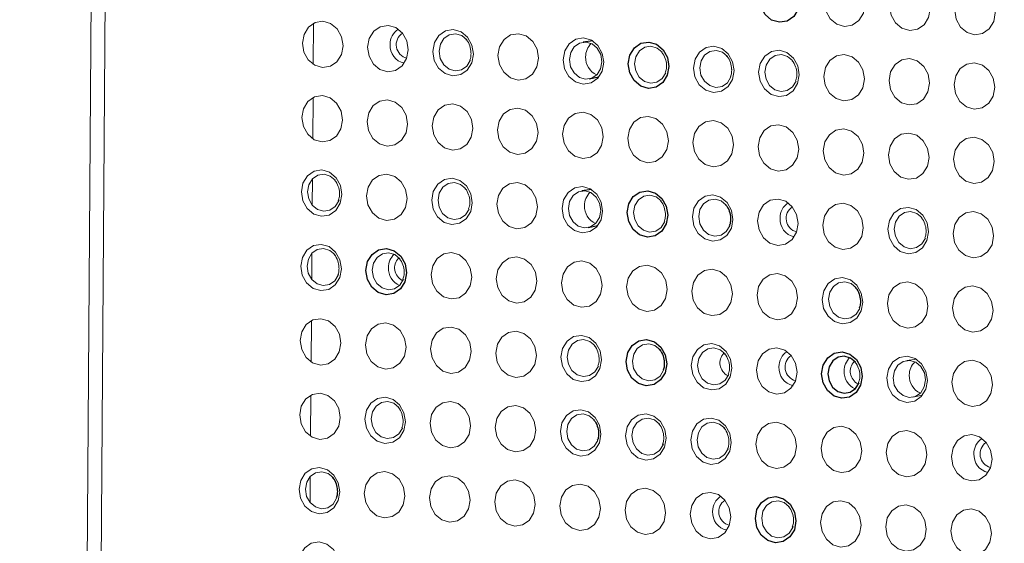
# Model space of a CAD drawing. Header units: millimetres. Extents: x -1472 to 1442, y -78 to 2620.
# Tile 69 of 102: x 545 to 598, y 952 to 980. Entities that reach past the tile are written whole.
import ezdxf

# ---------------------------------------------------------------- set-up
doc = ezdxf.new("R2010")
doc.units = ezdxf.units.MM

msp = doc.modelspace()

# ---------------------------------------------------------------- linework, layer by layer
at = {"color": 144, "linetype": 'Continuous', "lineweight": 18}
for p, q in [((545.282, 462.633), (551.672, 1328.011)), ((552.418, 1327.932), (546.027, 462.351)), ((560.988, 977.905), (561.004, 980.111)), ((560.959, 973.925), (560.975, 976.131)), ((560.933, 970.378), (560.943, 971.775)), ((560.903, 966.399), (560.914, 967.795)), ((560.871, 961.986), (560.887, 964.192)), ((593.244, 962.132), (592.726, 962.062)), ((560.841, 958.006), (560.858, 960.212)), ((593.062, 960.1), (593.573, 960.206)), ((560.815, 954.459), (560.825, 955.856))]:
    msp.add_line(p, q, dxfattribs=at)
at = {"color": 7, "linetype": 'Continuous', "lineweight": 25}
for p, q in [((575.932, 979.163), (575.414, 979.093)), ((575.75, 977.131), (576.261, 977.237)), ((575.873, 971.203), (575.355, 971.133)), ((575.691, 969.171), (576.202, 969.277))]:
    msp.add_line(p, q, dxfattribs=at)
at = {"color": 7, "linetype": 'Continuous', "lineweight": 25, "flags": 128}
for points in [[(587.008, 981.33), (586.922, 980.861), (586.684, 980.474), (586.33, 980.228), (585.914, 980.16), (585.499, 980.281), (585.149, 980.572), (584.916, 980.989), (584.837, 981.468), (584.923, 981.937), (585.162, 982.325), (585.516, 982.571), (585.932, 982.639), (586.347, 982.518), (586.697, 982.227), (586.929, 981.809), (587.008, 981.33)], [(580.007, 977.795), (579.921, 977.326), (579.683, 976.939), (579.328, 976.693), (578.912, 976.625), (578.498, 976.746), (578.147, 977.037), (577.915, 977.454), (577.836, 977.934), (577.922, 978.403), (578.16, 978.79), (578.514, 979.036), (578.931, 979.104), (579.345, 978.983), (579.696, 978.692), (579.928, 978.275), (580.007, 977.795)], [(579.948, 969.836), (579.862, 969.367), (579.624, 968.98), (579.27, 968.733), (578.854, 968.666), (578.439, 968.786), (578.089, 969.077), (577.856, 969.495), (577.777, 969.974), (577.863, 970.443), (578.101, 970.83), (578.456, 971.076), (578.872, 971.144), (579.287, 971.023), (579.637, 970.732), (579.869, 970.315), (579.948, 969.836)], [(565.975, 966.745), (565.889, 966.276), (565.651, 965.889), (565.296, 965.643), (564.88, 965.575), (564.465, 965.696), (564.115, 965.987), (563.883, 966.404), (563.804, 966.884), (563.89, 967.353), (564.128, 967.74), (564.482, 967.986), (564.898, 968.054), (565.313, 967.933), (565.663, 967.642), (565.896, 967.225), (565.975, 966.745)], [(579.889, 961.876), (579.803, 961.407), (579.565, 961.02), (579.211, 960.774), (578.795, 960.706), (578.38, 960.827), (578.03, 961.118), (577.797, 961.535), (577.718, 962.015), (577.804, 962.484), (578.043, 962.871), (578.397, 963.117), (578.813, 963.185), (579.228, 963.064), (579.578, 962.773), (579.81, 962.356), (579.889, 961.876)], [(590.347, 961.209), (590.261, 960.74), (590.023, 960.353), (589.669, 960.107), (589.253, 960.039), (588.838, 960.16), (588.488, 960.451), (588.255, 960.868), (588.176, 961.348), (588.262, 961.817), (588.501, 962.204), (588.855, 962.45), (589.271, 962.518), (589.686, 962.397), (590.036, 962.106), (590.268, 961.689), (590.347, 961.209)], [(589.991, 961.972), (589.721, 962.193), (589.39, 962.29), (589.057, 962.235), (588.774, 962.039), (588.583, 961.729), (588.515, 961.354), (588.578, 960.971), (588.763, 960.638), (589.043, 960.405), (589.375, 960.308), (589.708, 960.363), (589.991, 960.559), (590.181, 960.869), (590.183, 960.873)], [(586.803, 953.472), (586.717, 953.003), (586.478, 952.616), (586.124, 952.37), (585.708, 952.302), (585.293, 952.423), (584.943, 952.714), (584.711, 953.131), (584.631, 953.611), (584.718, 954.08), (584.956, 954.467), (585.31, 954.713), (585.726, 954.781), (586.141, 954.66), (586.491, 954.369), (586.724, 953.952), (586.803, 953.472)]]:
    msp.add_lwpolyline(points, dxfattribs=at)
at = {"color": 144, "linetype": 'Continuous', "lineweight": 18, "flags": 128}
for points in [[(590.494, 981.108), (590.408, 980.639), (590.17, 980.251), (589.816, 980.005), (589.4, 979.937), (588.985, 980.058), (588.635, 980.349), (588.402, 980.767), (588.323, 981.246), (588.409, 981.715), (588.648, 982.102), (589.002, 982.348), (589.418, 982.416), (589.833, 982.295), (590.183, 982.004), (590.415, 981.587), (590.494, 981.108)], [(593.98, 980.885), (593.894, 980.416), (593.656, 980.029), (593.302, 979.783), (592.886, 979.715), (592.471, 979.836), (592.121, 980.127), (591.888, 980.544), (591.809, 981.024), (591.895, 981.493), (592.134, 981.88), (592.488, 982.126), (592.904, 982.194), (593.319, 982.073), (593.669, 981.782), (593.901, 981.365), (593.98, 980.885)], [(597.466, 980.663), (597.38, 980.194), (597.142, 979.807), (596.788, 979.561), (596.372, 979.493), (595.957, 979.614), (595.607, 979.905), (595.374, 980.322), (595.295, 980.801), (595.381, 981.27), (595.62, 981.657), (595.974, 981.904), (596.39, 981.971), (596.805, 981.851), (597.155, 981.559), (597.387, 981.142), (597.466, 980.663)], [(562.577, 978.907), (562.491, 978.438), (562.253, 978.051), (561.899, 977.805), (561.482, 977.737), (561.068, 977.858), (560.717, 978.149), (560.485, 978.566), (560.406, 979.045), (560.492, 979.514), (560.73, 979.901), (561.085, 980.148), (561.501, 980.216), (561.915, 980.095), (562.266, 979.804), (562.498, 979.386), (562.577, 978.907)], [(566.063, 978.685), (565.977, 978.216), (565.739, 977.828), (565.384, 977.582), (564.968, 977.514), (564.554, 977.635), (564.203, 977.926), (563.971, 978.343), (563.892, 978.823), (563.978, 979.292), (564.216, 979.679), (564.571, 979.925), (564.987, 979.993), (565.401, 979.872), (565.752, 979.581), (565.984, 979.164), (566.063, 978.685)], [(569.549, 978.462), (569.463, 977.993), (569.225, 977.606), (568.87, 977.36), (568.454, 977.292), (568.04, 977.413), (567.689, 977.704), (567.457, 978.121), (567.378, 978.601), (567.464, 979.07), (567.702, 979.457), (568.056, 979.703), (568.473, 979.771), (568.887, 979.65), (569.238, 979.359), (569.47, 978.942), (569.549, 978.462)], [(569.193, 979.225), (568.923, 979.446), (568.591, 979.543), (568.259, 979.488), (567.976, 979.292), (567.785, 978.982), (567.716, 978.607), (567.779, 978.224), (567.965, 977.891), (568.245, 977.658), (568.577, 977.561), (568.909, 977.616), (569.192, 977.812), (569.383, 978.122), (569.384, 978.126)], [(573.035, 978.24), (572.949, 977.771), (572.711, 977.384), (572.356, 977.138), (571.94, 977.07), (571.526, 977.191), (571.175, 977.482), (570.943, 977.899), (570.864, 978.378), (570.95, 978.847), (571.188, 979.234), (571.542, 979.481), (571.959, 979.548), (572.373, 979.428), (572.724, 979.136), (572.956, 978.719), (573.035, 978.24)], [(576.521, 978.017), (576.435, 977.548), (576.197, 977.161), (575.842, 976.915), (575.426, 976.847), (575.012, 976.968), (574.661, 977.259), (574.429, 977.676), (574.35, 978.156), (574.436, 978.625), (574.674, 979.012), (575.028, 979.258), (575.445, 979.326), (575.859, 979.205), (576.21, 978.914), (576.442, 978.497), (576.521, 978.017)], [(576.424, 978.052), (576.36, 978.435), (576.175, 978.769), (575.895, 979.001), (575.563, 979.098), (575.231, 979.044), (574.947, 978.847), (574.757, 978.537), (574.688, 978.163), (574.751, 977.779), (574.937, 977.446), (575.217, 977.213), (575.549, 977.117), (575.881, 977.171), (576.164, 977.368), (576.355, 977.677), (576.424, 978.052)], [(579.651, 978.558), (579.381, 978.779), (579.049, 978.876), (578.717, 978.821), (578.433, 978.625), (578.243, 978.315), (578.174, 977.94), (578.237, 977.557), (578.423, 977.224), (578.703, 976.991), (579.035, 976.894), (579.367, 976.948), (579.65, 977.145), (579.841, 977.455), (579.842, 977.458)], [(583.493, 977.573), (583.407, 977.104), (583.169, 976.717), (582.814, 976.47), (582.398, 976.403), (581.984, 976.523), (581.633, 976.814), (581.401, 977.232), (581.322, 977.711), (581.408, 978.18), (581.646, 978.567), (582, 978.813), (582.417, 978.881), (582.831, 978.76), (583.182, 978.469), (583.414, 978.052), (583.493, 977.573)], [(583.137, 978.336), (582.867, 978.557), (582.535, 978.653), (582.203, 978.599), (581.919, 978.402), (581.729, 978.093), (581.66, 977.718), (581.723, 977.335), (581.909, 977.001), (582.189, 976.768), (582.521, 976.672), (582.853, 976.726), (583.136, 976.923), (583.327, 977.232), (583.328, 977.236)], [(586.979, 977.35), (586.893, 976.881), (586.655, 976.494), (586.3, 976.248), (585.884, 976.18), (585.469, 976.301), (585.119, 976.592), (584.887, 977.009), (584.808, 977.489), (584.894, 977.958), (585.132, 978.345), (585.486, 978.591), (585.903, 978.659), (586.317, 978.538), (586.667, 978.247), (586.9, 977.83), (586.979, 977.35)], [(586.623, 978.113), (586.353, 978.334), (586.021, 978.431), (585.689, 978.377), (585.405, 978.18), (585.215, 977.87), (585.146, 977.495), (585.209, 977.112), (585.395, 976.779), (585.675, 976.546), (586.007, 976.449), (586.339, 976.504), (586.622, 976.7), (586.813, 977.01), (586.814, 977.014)], [(590.465, 977.128), (590.379, 976.659), (590.141, 976.272), (589.786, 976.026), (589.37, 975.958), (588.955, 976.079), (588.605, 976.37), (588.373, 976.787), (588.294, 977.266), (588.38, 977.735), (588.618, 978.122), (588.972, 978.369), (589.389, 978.436), (589.803, 978.316), (590.153, 978.024), (590.386, 977.607), (590.465, 977.128)], [(593.951, 976.905), (593.865, 976.436), (593.627, 976.049), (593.272, 975.803), (592.856, 975.735), (592.441, 975.856), (592.091, 976.147), (591.859, 976.564), (591.78, 977.044), (591.866, 977.513), (592.104, 977.9), (592.458, 978.146), (592.874, 978.214), (593.289, 978.093), (593.639, 977.802), (593.872, 977.385), (593.951, 976.905)], [(597.437, 976.683), (597.351, 976.214), (597.112, 975.827), (596.758, 975.581), (596.342, 975.513), (595.927, 975.634), (595.577, 975.925), (595.345, 976.342), (595.266, 976.822), (595.352, 977.291), (595.59, 977.678), (595.944, 977.924), (596.36, 977.992), (596.775, 977.871), (597.125, 977.58), (597.358, 977.163), (597.437, 976.683)], [(562.548, 974.927), (562.462, 974.458), (562.223, 974.071), (561.869, 973.825), (561.453, 973.757), (561.038, 973.878), (560.688, 974.169), (560.456, 974.586), (560.377, 975.066), (560.463, 975.535), (560.701, 975.922), (561.055, 976.168), (561.471, 976.236), (561.886, 976.115), (562.236, 975.824), (562.469, 975.407), (562.548, 974.927)], [(566.034, 974.705), (565.948, 974.236), (565.709, 973.849), (565.355, 973.603), (564.939, 973.535), (564.524, 973.656), (564.174, 973.947), (563.942, 974.364), (563.863, 974.843), (563.949, 975.312), (564.187, 975.699), (564.541, 975.946), (564.957, 976.013), (565.372, 975.893), (565.722, 975.601), (565.955, 975.184), (566.034, 974.705)], [(569.52, 974.482), (569.434, 974.013), (569.195, 973.626), (568.841, 973.38), (568.425, 973.312), (568.01, 973.433), (567.66, 973.724), (567.428, 974.141), (567.348, 974.621), (567.435, 975.09), (567.673, 975.477), (568.027, 975.723), (568.443, 975.791), (568.858, 975.67), (569.208, 975.379), (569.441, 974.962), (569.52, 974.482)], [(573.006, 974.26), (572.92, 973.791), (572.681, 973.404), (572.327, 973.158), (571.911, 973.09), (571.496, 973.211), (571.146, 973.502), (570.914, 973.919), (570.834, 974.399), (570.921, 974.868), (571.159, 975.255), (571.513, 975.501), (571.929, 975.569), (572.344, 975.448), (572.694, 975.157), (572.927, 974.74), (573.006, 974.26)], [(576.492, 974.038), (576.406, 973.569), (576.167, 973.182), (575.813, 972.935), (575.397, 972.868), (574.982, 972.988), (574.632, 973.28), (574.4, 973.697), (574.32, 974.176), (574.407, 974.645), (574.645, 975.032), (574.999, 975.278), (575.415, 975.346), (575.83, 975.225), (576.18, 974.934), (576.413, 974.517), (576.492, 974.038)], [(579.978, 973.815), (579.891, 973.346), (579.653, 972.959), (579.299, 972.713), (578.883, 972.645), (578.468, 972.766), (578.118, 973.057), (577.886, 973.474), (577.806, 973.954), (577.893, 974.423), (578.131, 974.81), (578.485, 975.056), (578.901, 975.124), (579.316, 975.003), (579.666, 974.712), (579.899, 974.295), (579.978, 973.815)], [(583.464, 973.593), (583.377, 973.124), (583.139, 972.737), (582.785, 972.491), (582.369, 972.423), (581.954, 972.544), (581.604, 972.835), (581.372, 973.252), (581.292, 973.731), (581.379, 974.2), (581.617, 974.588), (581.971, 974.834), (582.387, 974.902), (582.802, 974.781), (583.152, 974.49), (583.384, 974.072), (583.464, 973.593)], [(586.95, 973.371), (586.863, 972.902), (586.625, 972.514), (586.271, 972.268), (585.855, 972.2), (585.44, 972.321), (585.09, 972.612), (584.858, 973.03), (584.778, 973.509), (584.865, 973.978), (585.103, 974.365), (585.457, 974.611), (585.873, 974.679), (586.288, 974.558), (586.638, 974.267), (586.87, 973.85), (586.95, 973.371)], [(590.436, 973.148), (590.349, 972.679), (590.111, 972.292), (589.757, 972.046), (589.341, 971.978), (588.926, 972.099), (588.576, 972.39), (588.344, 972.807), (588.264, 973.287), (588.351, 973.756), (588.589, 974.143), (588.943, 974.389), (589.359, 974.457), (589.774, 974.336), (590.124, 974.045), (590.356, 973.628), (590.436, 973.148)], [(593.922, 972.926), (593.835, 972.457), (593.597, 972.07), (593.243, 971.824), (592.827, 971.756), (592.412, 971.877), (592.062, 972.168), (591.829, 972.585), (591.75, 973.064), (591.836, 973.533), (592.075, 973.92), (592.429, 974.167), (592.845, 974.234), (593.26, 974.114), (593.61, 973.822), (593.842, 973.405), (593.922, 972.926)], [(597.408, 972.703), (597.321, 972.234), (597.083, 971.847), (596.729, 971.601), (596.313, 971.533), (595.898, 971.654), (595.548, 971.945), (595.315, 972.362), (595.236, 972.842), (595.322, 973.311), (595.561, 973.698), (595.915, 973.944), (596.331, 974.012), (596.746, 973.891), (597.096, 973.6), (597.328, 973.183), (597.408, 972.703)], [(562.518, 970.948), (562.432, 970.479), (562.194, 970.091), (561.84, 969.845), (561.424, 969.777), (561.009, 969.898), (560.659, 970.189), (560.426, 970.606), (560.347, 971.086), (560.433, 971.555), (560.672, 971.942), (561.026, 972.188), (561.442, 972.256), (561.857, 972.135), (562.207, 971.844), (562.439, 971.427), (562.518, 970.948)], [(562.162, 971.71), (561.892, 971.931), (561.561, 972.028), (561.228, 971.974), (560.945, 971.777), (560.754, 971.468), (560.685, 971.093), (560.749, 970.709), (560.934, 970.376), (561.214, 970.143), (561.546, 970.047), (561.879, 970.101), (562.162, 970.298), (562.352, 970.607), (562.369, 970.655)], [(566.004, 970.725), (565.918, 970.256), (565.68, 969.869), (565.326, 969.623), (564.91, 969.555), (564.495, 969.676), (564.145, 969.967), (563.912, 970.384), (563.833, 970.864), (563.919, 971.333), (564.158, 971.72), (564.512, 971.966), (564.928, 972.034), (565.343, 971.913), (565.693, 971.622), (565.925, 971.205), (566.004, 970.725)], [(569.49, 970.503), (569.404, 970.034), (569.166, 969.647), (568.812, 969.401), (568.396, 969.333), (567.981, 969.454), (567.631, 969.745), (567.398, 970.162), (567.319, 970.641), (567.405, 971.11), (567.644, 971.497), (567.998, 971.744), (568.414, 971.811), (568.829, 971.691), (569.179, 971.399), (569.411, 970.982), (569.49, 970.503)], [(569.134, 971.266), (568.864, 971.487), (568.532, 971.583), (568.2, 971.529), (567.917, 971.332), (567.726, 971.023), (567.657, 970.648), (567.721, 970.265), (567.906, 969.931), (568.186, 969.699), (568.518, 969.602), (568.85, 969.656), (569.134, 969.853), (569.324, 970.162), (569.326, 970.166)], [(572.976, 970.28), (572.89, 969.811), (572.652, 969.424), (572.298, 969.178), (571.882, 969.11), (571.467, 969.231), (571.117, 969.522), (570.884, 969.939), (570.805, 970.419), (570.891, 970.888), (571.13, 971.275), (571.484, 971.521), (571.9, 971.589), (572.315, 971.468), (572.665, 971.177), (572.897, 970.76), (572.976, 970.28)], [(576.462, 970.058), (576.376, 969.589), (576.138, 969.202), (575.784, 968.956), (575.368, 968.888), (574.953, 969.009), (574.603, 969.3), (574.37, 969.717), (574.291, 970.197), (574.377, 970.666), (574.616, 971.053), (574.97, 971.299), (575.386, 971.367), (575.801, 971.246), (576.151, 970.955), (576.383, 970.538), (576.462, 970.058)], [(576.365, 970.093), (576.302, 970.476), (576.116, 970.809), (575.836, 971.042), (575.504, 971.139), (575.172, 971.084), (574.889, 970.888), (574.698, 970.578), (574.629, 970.203), (574.693, 969.82), (574.878, 969.487), (575.158, 969.254), (575.49, 969.157), (575.822, 969.211), (576.106, 969.408), (576.296, 969.718), (576.365, 970.093)], [(579.592, 970.599), (579.322, 970.82), (578.99, 970.916), (578.658, 970.862), (578.375, 970.665), (578.184, 970.356), (578.115, 969.981), (578.179, 969.598), (578.364, 969.264), (578.644, 969.031), (578.976, 968.935), (579.308, 968.989), (579.592, 969.186), (579.782, 969.495), (579.783, 969.499)], [(583.434, 969.613), (583.348, 969.144), (583.11, 968.757), (582.756, 968.511), (582.339, 968.443), (581.925, 968.564), (581.575, 968.855), (581.342, 969.272), (581.263, 969.752), (581.349, 970.221), (581.587, 970.608), (581.942, 970.854), (582.358, 970.922), (582.773, 970.801), (583.123, 970.51), (583.355, 970.093), (583.434, 969.613)], [(583.078, 970.376), (582.808, 970.597), (582.476, 970.694), (582.144, 970.64), (581.861, 970.443), (581.67, 970.133), (581.601, 969.758), (581.665, 969.375), (581.85, 969.042), (582.13, 968.809), (582.462, 968.712), (582.794, 968.767), (583.078, 968.963), (583.268, 969.273), (583.269, 969.277)], [(586.92, 969.391), (586.834, 968.922), (586.596, 968.535), (586.242, 968.289), (585.825, 968.221), (585.411, 968.342), (585.061, 968.633), (584.828, 969.05), (584.749, 969.529), (584.835, 969.998), (585.073, 970.385), (585.428, 970.632), (585.844, 970.699), (586.259, 970.579), (586.609, 970.287), (586.841, 969.87), (586.92, 969.391)], [(590.406, 969.168), (590.32, 968.699), (590.082, 968.312), (589.728, 968.066), (589.311, 967.998), (588.897, 968.119), (588.546, 968.41), (588.314, 968.827), (588.235, 969.307), (588.321, 969.776), (588.559, 970.163), (588.914, 970.409), (589.33, 970.477), (589.744, 970.356), (590.095, 970.065), (590.327, 969.648), (590.406, 969.168)], [(593.892, 968.946), (593.806, 968.477), (593.568, 968.09), (593.214, 967.844), (592.797, 967.776), (592.383, 967.897), (592.032, 968.188), (591.8, 968.605), (591.721, 969.085), (591.807, 969.554), (592.045, 969.941), (592.4, 970.187), (592.816, 970.255), (593.23, 970.134), (593.581, 969.843), (593.813, 969.426), (593.892, 968.946)], [(593.536, 969.709), (593.266, 969.93), (592.934, 970.027), (592.602, 969.972), (592.319, 969.776), (592.128, 969.466), (592.059, 969.091), (592.123, 968.708), (592.308, 968.375), (592.588, 968.142), (592.92, 968.045), (593.252, 968.1), (593.535, 968.296), (593.726, 968.606), (593.727, 968.61)], [(597.378, 968.724), (597.292, 968.255), (597.054, 967.868), (596.7, 967.621), (596.283, 967.554), (595.869, 967.674), (595.518, 967.966), (595.286, 968.383), (595.207, 968.862), (595.293, 969.331), (595.531, 969.718), (595.886, 969.964), (596.302, 970.032), (596.716, 969.911), (597.067, 969.62), (597.299, 969.203), (597.378, 968.724)], [(562.489, 966.968), (562.403, 966.499), (562.165, 966.112), (561.81, 965.866), (561.394, 965.798), (560.979, 965.919), (560.629, 966.21), (560.397, 966.627), (560.318, 967.106), (560.404, 967.575), (560.642, 967.962), (560.996, 968.209), (561.413, 968.276), (561.827, 968.156), (562.177, 967.864), (562.41, 967.447), (562.489, 966.968)], [(562.133, 967.731), (561.863, 967.952), (561.531, 968.048), (561.198, 967.994), (560.915, 967.797), (560.725, 967.488), (560.656, 967.113), (560.719, 966.73), (560.905, 966.396), (561.185, 966.164), (561.516, 966.067), (561.849, 966.121), (562.132, 966.318), (562.323, 966.627), (562.34, 966.675)], [(565.619, 967.508), (565.349, 967.729), (565.017, 967.826), (564.684, 967.772), (564.401, 967.575), (564.211, 967.266), (564.142, 966.891), (564.205, 966.507), (564.391, 966.174), (564.671, 965.941), (565.002, 965.845), (565.335, 965.899), (565.618, 966.096), (565.809, 966.405), (565.81, 966.409)], [(569.461, 966.523), (569.375, 966.054), (569.136, 965.667), (568.782, 965.421), (568.366, 965.353), (567.951, 965.474), (567.601, 965.765), (567.369, 966.182), (567.29, 966.662), (567.376, 967.131), (567.614, 967.518), (567.968, 967.764), (568.384, 967.832), (568.799, 967.711), (569.149, 967.42), (569.382, 967.003), (569.461, 966.523)], [(572.947, 966.301), (572.861, 965.832), (572.622, 965.445), (572.268, 965.198), (571.852, 965.131), (571.437, 965.251), (571.087, 965.543), (570.855, 965.96), (570.776, 966.439), (570.862, 966.908), (571.1, 967.295), (571.454, 967.541), (571.87, 967.609), (572.285, 967.488), (572.635, 967.197), (572.868, 966.78), (572.947, 966.301)], [(576.433, 966.078), (576.347, 965.609), (576.108, 965.222), (575.754, 964.976), (575.338, 964.908), (574.923, 965.029), (574.573, 965.32), (574.341, 965.737), (574.262, 966.217), (574.348, 966.686), (574.586, 967.073), (574.94, 967.319), (575.356, 967.387), (575.771, 967.266), (576.121, 966.975), (576.354, 966.558), (576.433, 966.078)], [(579.919, 965.856), (579.833, 965.387), (579.594, 965), (579.24, 964.754), (578.824, 964.686), (578.409, 964.807), (578.059, 965.098), (577.827, 965.515), (577.748, 965.994), (577.834, 966.463), (578.072, 966.851), (578.426, 967.097), (578.842, 967.165), (579.257, 967.044), (579.607, 966.753), (579.84, 966.335), (579.919, 965.856)], [(583.405, 965.634), (583.319, 965.165), (583.08, 964.777), (582.726, 964.531), (582.31, 964.463), (581.895, 964.584), (581.545, 964.875), (581.313, 965.293), (581.234, 965.772), (581.32, 966.241), (581.558, 966.628), (581.912, 966.874), (582.328, 966.942), (582.743, 966.821), (583.093, 966.53), (583.326, 966.113), (583.405, 965.634)], [(586.891, 965.411), (586.805, 964.942), (586.566, 964.555), (586.212, 964.309), (585.796, 964.241), (585.381, 964.362), (585.031, 964.653), (584.799, 965.07), (584.72, 965.55), (584.806, 966.019), (585.044, 966.406), (585.398, 966.652), (585.814, 966.72), (586.229, 966.599), (586.579, 966.308), (586.812, 965.891), (586.891, 965.411)], [(590.377, 965.189), (590.291, 964.72), (590.052, 964.333), (589.698, 964.087), (589.282, 964.019), (588.867, 964.14), (588.517, 964.431), (588.285, 964.848), (588.206, 965.327), (588.292, 965.796), (588.53, 966.183), (588.884, 966.43), (589.3, 966.497), (589.715, 966.377), (590.065, 966.085), (590.298, 965.668), (590.377, 965.189)], [(590.021, 965.952), (589.75, 966.173), (589.419, 966.269), (589.086, 966.215), (588.803, 966.018), (588.613, 965.709), (588.544, 965.334), (588.607, 964.951), (588.793, 964.617), (589.073, 964.385), (589.404, 964.288), (589.737, 964.342), (590.02, 964.539), (590.211, 964.848), (590.212, 964.852)], [(593.863, 964.966), (593.777, 964.497), (593.538, 964.11), (593.184, 963.864), (592.768, 963.796), (592.353, 963.917), (592.003, 964.208), (591.771, 964.625), (591.692, 965.105), (591.778, 965.574), (592.016, 965.961), (592.37, 966.207), (592.786, 966.275), (593.201, 966.154), (593.551, 965.863), (593.784, 965.446), (593.863, 964.966)], [(597.349, 964.744), (597.263, 964.275), (597.024, 963.888), (596.67, 963.642), (596.254, 963.574), (595.839, 963.695), (595.489, 963.986), (595.257, 964.403), (595.178, 964.883), (595.264, 965.352), (595.502, 965.739), (595.856, 965.985), (596.272, 966.053), (596.687, 965.932), (597.037, 965.641), (597.27, 965.224), (597.349, 964.744)], [(562.46, 962.988), (562.373, 962.519), (562.135, 962.132), (561.781, 961.886), (561.365, 961.818), (560.95, 961.939), (560.6, 962.23), (560.368, 962.647), (560.288, 963.127), (560.375, 963.596), (560.613, 963.983), (560.967, 964.229), (561.383, 964.297), (561.798, 964.176), (562.148, 963.885), (562.38, 963.468), (562.46, 962.988)], [(565.946, 962.766), (565.859, 962.297), (565.621, 961.91), (565.267, 961.664), (564.851, 961.596), (564.436, 961.717), (564.086, 962.008), (563.853, 962.425), (563.774, 962.904), (563.86, 963.373), (564.099, 963.76), (564.453, 964.007), (564.869, 964.074), (565.284, 963.954), (565.634, 963.662), (565.866, 963.245), (565.946, 962.766)], [(569.432, 962.543), (569.345, 962.074), (569.107, 961.687), (568.753, 961.441), (568.337, 961.373), (567.922, 961.494), (567.572, 961.785), (567.339, 962.202), (567.26, 962.682), (567.346, 963.151), (567.585, 963.538), (567.939, 963.784), (568.355, 963.852), (568.77, 963.731), (569.12, 963.44), (569.352, 963.023), (569.432, 962.543)], [(572.918, 962.321), (572.831, 961.852), (572.593, 961.465), (572.239, 961.219), (571.823, 961.151), (571.408, 961.272), (571.058, 961.563), (570.825, 961.98), (570.746, 962.46), (570.832, 962.929), (571.071, 963.316), (571.425, 963.562), (571.841, 963.63), (572.256, 963.509), (572.606, 963.218), (572.838, 962.801), (572.918, 962.321)], [(576.403, 962.099), (576.317, 961.63), (576.079, 961.243), (575.725, 960.996), (575.309, 960.929), (574.894, 961.049), (574.544, 961.341), (574.311, 961.758), (574.232, 962.237), (574.318, 962.706), (574.557, 963.093), (574.911, 963.339), (575.327, 963.407), (575.742, 963.286), (576.092, 962.995), (576.324, 962.578), (576.403, 962.099)], [(576.047, 962.862), (575.777, 963.083), (575.446, 963.179), (575.113, 963.125), (574.83, 962.928), (574.639, 962.619), (574.571, 962.244), (574.634, 961.861), (574.82, 961.527), (575.1, 961.294), (575.431, 961.198), (575.764, 961.252), (576.047, 961.449), (576.237, 961.758), (576.239, 961.762)], [(579.533, 962.639), (579.263, 962.86), (578.932, 962.957), (578.599, 962.903), (578.316, 962.706), (578.125, 962.396), (578.057, 962.021), (578.12, 961.638), (578.306, 961.305), (578.585, 961.072), (578.917, 960.975), (579.25, 961.03), (579.533, 961.226), (579.723, 961.536), (579.725, 961.54)], [(583.375, 961.654), (583.289, 961.185), (583.051, 960.798), (582.697, 960.552), (582.281, 960.484), (581.866, 960.605), (581.516, 960.896), (581.283, 961.313), (581.204, 961.792), (581.29, 962.261), (581.529, 962.648), (581.883, 962.895), (582.299, 962.962), (582.714, 962.842), (583.064, 962.551), (583.296, 962.133), (583.375, 961.654)], [(583.019, 962.417), (582.749, 962.638), (582.418, 962.734), (582.085, 962.68), (581.802, 962.483), (581.611, 962.174), (581.543, 961.799), (581.606, 961.416), (581.792, 961.082), (582.071, 960.85), (582.403, 960.753), (582.736, 960.807), (583.019, 961.004), (583.209, 961.313), (583.211, 961.317)], [(586.861, 961.431), (586.775, 960.962), (586.537, 960.575), (586.183, 960.329), (585.767, 960.261), (585.352, 960.382), (585.002, 960.673), (584.769, 961.09), (584.69, 961.57), (584.776, 962.039), (585.015, 962.426), (585.369, 962.672), (585.785, 962.74), (586.2, 962.619), (586.55, 962.328), (586.782, 961.911), (586.861, 961.431)], [(593.833, 960.987), (593.747, 960.518), (593.509, 960.131), (593.155, 959.884), (592.739, 959.817), (592.324, 959.937), (591.974, 960.229), (591.741, 960.646), (591.662, 961.125), (591.748, 961.594), (591.987, 961.981), (592.341, 962.227), (592.757, 962.295), (593.172, 962.174), (593.522, 961.883), (593.754, 961.466), (593.833, 960.987)], [(593.736, 961.021), (593.673, 961.405), (593.487, 961.738), (593.207, 961.971), (592.876, 962.067), (592.543, 962.013), (592.26, 961.816), (592.069, 961.507), (592, 961.132), (592.064, 960.749), (592.249, 960.415), (592.529, 960.183), (592.861, 960.086), (593.194, 960.14), (593.477, 960.337), (593.667, 960.646), (593.736, 961.021)], [(597.319, 960.764), (597.233, 960.295), (596.995, 959.908), (596.641, 959.662), (596.225, 959.594), (595.81, 959.715), (595.46, 960.006), (595.227, 960.423), (595.148, 960.903), (595.234, 961.372), (595.473, 961.759), (595.827, 962.005), (596.243, 962.073), (596.658, 961.952), (597.008, 961.661), (597.24, 961.244), (597.319, 960.764)], [(562.43, 959.008), (562.344, 958.539), (562.106, 958.152), (561.752, 957.906), (561.335, 957.838), (560.921, 957.959), (560.57, 958.25), (560.338, 958.667), (560.259, 959.147), (560.345, 959.616), (560.583, 960.003), (560.938, 960.249), (561.354, 960.317), (561.768, 960.196), (562.119, 959.905), (562.351, 959.488), (562.43, 959.008)], [(565.916, 958.786), (565.83, 958.317), (565.592, 957.93), (565.238, 957.684), (564.821, 957.616), (564.407, 957.737), (564.056, 958.028), (563.824, 958.445), (563.745, 958.925), (563.831, 959.394), (564.069, 959.781), (564.424, 960.027), (564.84, 960.095), (565.254, 959.974), (565.605, 959.683), (565.837, 959.266), (565.916, 958.786)], [(565.56, 959.549), (565.29, 959.77), (564.958, 959.867), (564.626, 959.812), (564.343, 959.616), (564.152, 959.306), (564.083, 958.931), (564.147, 958.548), (564.332, 958.215), (564.612, 957.982), (564.944, 957.885), (565.276, 957.94), (565.559, 958.136), (565.75, 958.446), (565.751, 958.45)], [(569.402, 958.564), (569.316, 958.095), (569.078, 957.708), (568.724, 957.461), (568.307, 957.394), (567.893, 957.514), (567.542, 957.806), (567.31, 958.223), (567.231, 958.702), (567.317, 959.171), (567.555, 959.558), (567.91, 959.804), (568.326, 959.872), (568.74, 959.751), (569.091, 959.46), (569.323, 959.043), (569.402, 958.564)], [(572.888, 958.341), (572.802, 957.872), (572.564, 957.485), (572.21, 957.239), (571.793, 957.171), (571.379, 957.292), (571.028, 957.583), (570.796, 958), (570.717, 958.48), (570.803, 958.949), (571.041, 959.336), (571.396, 959.582), (571.812, 959.65), (572.226, 959.529), (572.577, 959.238), (572.809, 958.821), (572.888, 958.341)], [(576.374, 958.119), (576.288, 957.65), (576.05, 957.263), (575.696, 957.017), (575.279, 956.949), (574.865, 957.07), (574.514, 957.361), (574.282, 957.778), (574.203, 958.257), (574.289, 958.726), (574.527, 959.114), (574.882, 959.36), (575.298, 959.428), (575.712, 959.307), (576.063, 959.016), (576.295, 958.598), (576.374, 958.119)], [(576.018, 958.882), (575.748, 959.103), (575.416, 959.199), (575.084, 959.145), (574.801, 958.948), (574.61, 958.639), (574.541, 958.264), (574.604, 957.881), (574.79, 957.547), (575.07, 957.315), (575.402, 957.218), (575.734, 957.272), (576.017, 957.469), (576.208, 957.779), (576.209, 957.782)], [(579.86, 957.897), (579.774, 957.428), (579.536, 957.04), (579.181, 956.794), (578.765, 956.726), (578.351, 956.847), (578, 957.138), (577.768, 957.556), (577.689, 958.035), (577.775, 958.504), (578.013, 958.891), (578.368, 959.137), (578.784, 959.205), (579.198, 959.084), (579.549, 958.793), (579.781, 958.376), (579.86, 957.897)], [(579.504, 958.659), (579.234, 958.88), (578.902, 958.977), (578.57, 958.923), (578.287, 958.726), (578.096, 958.417), (578.027, 958.042), (578.09, 957.658), (578.276, 957.325), (578.556, 957.092), (578.888, 956.996), (579.22, 957.05), (579.503, 957.247), (579.694, 957.556), (579.711, 957.604)], [(583.346, 957.674), (583.26, 957.205), (583.022, 956.818), (582.667, 956.572), (582.251, 956.504), (581.837, 956.625), (581.486, 956.916), (581.254, 957.333), (581.175, 957.813), (581.261, 958.282), (581.499, 958.669), (581.853, 958.915), (582.27, 958.983), (582.684, 958.862), (583.035, 958.571), (583.267, 958.154), (583.346, 957.674)], [(582.99, 958.437), (582.72, 958.658), (582.388, 958.755), (582.056, 958.7), (581.772, 958.504), (581.582, 958.194), (581.513, 957.819), (581.576, 957.436), (581.762, 957.103), (582.042, 956.87), (582.374, 956.773), (582.706, 956.828), (582.989, 957.024), (583.18, 957.334), (583.181, 957.338)], [(586.832, 957.452), (586.746, 956.983), (586.508, 956.596), (586.153, 956.35), (585.737, 956.282), (585.323, 956.403), (584.972, 956.694), (584.74, 957.111), (584.661, 957.59), (584.747, 958.059), (584.985, 958.446), (585.339, 958.693), (585.756, 958.76), (586.17, 958.64), (586.521, 958.348), (586.753, 957.931), (586.832, 957.452)], [(590.318, 957.229), (590.232, 956.76), (589.994, 956.373), (589.639, 956.127), (589.223, 956.059), (588.809, 956.18), (588.458, 956.471), (588.226, 956.888), (588.147, 957.368), (588.233, 957.837), (588.471, 958.224), (588.825, 958.47), (589.242, 958.538), (589.656, 958.417), (590.007, 958.126), (590.239, 957.709), (590.318, 957.229)], [(593.804, 957.007), (593.718, 956.538), (593.48, 956.151), (593.125, 955.905), (592.709, 955.837), (592.295, 955.958), (591.944, 956.249), (591.712, 956.666), (591.633, 957.146), (591.719, 957.615), (591.957, 958.002), (592.311, 958.248), (592.728, 958.316), (593.142, 958.195), (593.493, 957.904), (593.725, 957.487), (593.804, 957.007)], [(597.29, 956.785), (597.204, 956.316), (596.966, 955.929), (596.611, 955.682), (596.195, 955.615), (595.781, 955.735), (595.43, 956.027), (595.198, 956.444), (595.119, 956.923), (595.205, 957.392), (595.443, 957.779), (595.797, 958.025), (596.214, 958.093), (596.628, 957.972), (596.979, 957.681), (597.211, 957.264), (597.29, 956.785)], [(562.401, 955.029), (562.315, 954.56), (562.076, 954.173), (561.722, 953.927), (561.306, 953.859), (560.891, 953.98), (560.541, 954.271), (560.309, 954.688), (560.23, 955.167), (560.316, 955.636), (560.554, 956.023), (560.908, 956.27), (561.324, 956.337), (561.739, 956.217), (562.089, 955.925), (562.322, 955.508), (562.401, 955.029)], [(562.045, 955.792), (561.774, 956.013), (561.443, 956.109), (561.11, 956.055), (560.827, 955.858), (560.637, 955.549), (560.568, 955.174), (560.631, 954.791), (560.817, 954.457), (561.097, 954.225), (561.428, 954.128), (561.761, 954.182), (562.044, 954.379), (562.235, 954.688), (562.251, 954.736)], [(565.887, 954.806), (565.801, 954.337), (565.562, 953.95), (565.208, 953.704), (564.792, 953.636), (564.377, 953.757), (564.027, 954.048), (563.795, 954.465), (563.716, 954.945), (563.802, 955.414), (564.04, 955.801), (564.394, 956.047), (564.81, 956.115), (565.225, 955.994), (565.575, 955.703), (565.808, 955.286), (565.887, 954.806)], [(569.373, 954.584), (569.287, 954.115), (569.048, 953.728), (568.694, 953.482), (568.278, 953.414), (567.863, 953.535), (567.513, 953.826), (567.281, 954.243), (567.202, 954.723), (567.288, 955.192), (567.526, 955.579), (567.88, 955.825), (568.296, 955.893), (568.711, 955.772), (569.061, 955.481), (569.294, 955.064), (569.373, 954.584)], [(572.859, 954.362), (572.773, 953.893), (572.534, 953.506), (572.18, 953.259), (571.764, 953.192), (571.349, 953.312), (570.999, 953.604), (570.767, 954.021), (570.688, 954.5), (570.774, 954.969), (571.012, 955.356), (571.366, 955.602), (571.782, 955.67), (572.197, 955.549), (572.547, 955.258), (572.78, 954.841), (572.859, 954.362)], [(576.345, 954.139), (576.259, 953.67), (576.02, 953.283), (575.666, 953.037), (575.25, 952.969), (574.835, 953.09), (574.485, 953.381), (574.253, 953.798), (574.174, 954.278), (574.26, 954.747), (574.498, 955.134), (574.852, 955.38), (575.268, 955.448), (575.683, 955.327), (576.033, 955.036), (576.266, 954.619), (576.345, 954.139)], [(579.831, 953.917), (579.745, 953.448), (579.506, 953.061), (579.152, 952.815), (578.736, 952.747), (578.321, 952.868), (577.971, 953.159), (577.739, 953.576), (577.66, 954.055), (577.746, 954.524), (577.984, 954.911), (578.338, 955.158), (578.754, 955.225), (579.169, 955.105), (579.519, 954.814), (579.752, 954.396), (579.831, 953.917)], [(583.317, 953.694), (583.231, 953.225), (582.992, 952.838), (582.638, 952.592), (582.222, 952.524), (581.807, 952.645), (581.457, 952.936), (581.225, 953.353), (581.145, 953.833), (581.232, 954.302), (581.47, 954.689), (581.824, 954.935), (582.24, 955.003), (582.655, 954.882), (583.005, 954.591), (583.238, 954.174), (583.317, 953.694)], [(586.447, 954.235), (586.176, 954.456), (585.845, 954.553), (585.512, 954.498), (585.229, 954.302), (585.039, 953.992), (584.97, 953.617), (585.033, 953.234), (585.219, 952.901), (585.499, 952.668), (585.83, 952.571), (586.163, 952.626), (586.446, 952.822), (586.636, 953.132), (586.653, 953.18)], [(590.289, 953.25), (590.203, 952.781), (589.964, 952.394), (589.61, 952.147), (589.194, 952.08), (588.779, 952.2), (588.429, 952.492), (588.197, 952.909), (588.117, 953.388), (588.204, 953.857), (588.442, 954.244), (588.796, 954.49), (589.212, 954.558), (589.627, 954.437), (589.977, 954.146), (590.21, 953.729), (590.289, 953.25)], [(593.775, 953.027), (593.688, 952.558), (593.45, 952.171), (593.096, 951.925), (592.68, 951.857), (592.265, 951.978), (591.915, 952.269), (591.683, 952.686), (591.603, 953.166), (591.69, 953.635), (591.928, 954.022), (592.282, 954.268), (592.698, 954.336), (593.113, 954.215), (593.463, 953.924), (593.695, 953.507), (593.775, 953.027)], [(597.261, 952.805), (597.174, 952.336), (596.936, 951.949), (596.582, 951.703), (596.166, 951.635), (595.751, 951.756), (595.401, 952.047), (595.169, 952.464), (595.089, 952.943), (595.176, 953.412), (595.414, 953.8), (595.768, 954.046), (596.184, 954.114), (596.599, 953.993), (596.949, 953.702), (597.181, 953.285), (597.261, 952.805)], [(562.371, 951.049), (562.285, 950.58), (562.047, 950.193), (561.693, 949.947), (561.277, 949.879), (560.862, 950), (560.512, 950.291), (560.279, 950.708), (560.2, 951.188), (560.286, 951.657), (560.525, 952.044), (560.879, 952.29), (561.295, 952.358), (561.71, 952.237), (562.06, 951.946), (562.292, 951.529), (562.371, 951.049)]]:
    msp.add_lwpolyline(points, dxfattribs=at)
at = {"color": 144, "linetype": 'Continuous', "lineweight": 18}
for centre, radius, start, end in [((566.015, 978.998), 0.922, 121.2616, 181.6656), ((566.167, 978.957), 0.745, 123.5971, 255.8223), ((566.074, 978.921), 0.982, 177.0807, 256.6908), ((576.498, 978.324), 0.946, 132.643, 181.2012), ((576.557, 978.263), 1.005, 177.6401, 245.7451), ((576.44, 970.365), 0.946, 132.6449, 181.2011), ((576.498, 970.304), 1.005, 177.6402, 245.7433), ((586.872, 969.705), 0.922, 121.2575, 181.6658), ((587.024, 969.664), 0.745, 123.6019, 255.8176), ((586.931, 969.628), 0.982, 177.0805, 256.6947), ((565.952, 967.052), 0.946, 132.6437, 181.2011), ((566.101, 967.022), 0.764, 137.348, 242.413), ((566.011, 966.991), 1.005, 177.6401, 245.7444), ((583.502, 961.931), 0.764, 137.348, 242.413), ((586.814, 961.745), 0.922, 121.2587, 181.6658), ((586.965, 961.704), 0.745, 123.5977, 255.8218), ((590.324, 961.516), 0.946, 132.3206, 181.2143), ((586.873, 961.668), 0.982, 177.0805, 256.6935), ((590.474, 961.486), 0.764, 137.348, 242.413), ((593.811, 961.293), 0.946, 132.64, 181.2013), ((590.384, 961.455), 1.007, 177.6662, 245.2164), ((593.869, 961.232), 1.005, 177.6399, 245.7479), ((597.242, 957.098), 0.922, 121.2553, 181.6659), ((597.394, 957.057), 0.745, 123.5997, 255.8198), ((597.301, 957.022), 0.982, 177.0804, 256.6969), ((583.269, 954.008), 0.922, 121.2569, 181.6658), ((583.42, 953.967), 0.745, 123.6021, 255.8173), ((583.328, 953.931), 0.982, 177.0805, 256.6953)]:
    msp.add_arc(centre, radius, start, end, dxfattribs=at)
at = {"color": 7, "linetype": 'Continuous', "lineweight": 25}
for points, knots in [([(565.814, 614.81), (564.679, 612.233), (562.521, 607.334), (559.932, 600.059), (557.902, 593.413), (556.354, 587.43), (555.19, 582.16), (554.333, 577.637), (553.735, 573.996), (553.327, 571.195), (553.054, 569.135), (552.874, 567.67), (552.748, 566.58), (552.645, 565.649), (552.533, 564.593), (552.411, 563.377), (552.211, 561.217), (551.945, 557.858), (551.682, 553.253), (551.509, 547.988), (551.465, 542.173), (551.592, 535.849), (552.002, 527.212), (552.948, 516.292), (554.746, 502.991), (557.237, 489.266), (560.429, 475.134), (564.329, 460.615), (568.929, 445.761), (573.87, 431.625), (578.837, 418.709), (583.487, 407.476), (587.912, 397.414), (592.022, 388.527), (595.739, 380.815), (598.66, 374.96), (600.75, 370.866), (602.007, 368.434), (603.003, 366.524), (604.025, 364.579), (605.355, 362.072), (607.091, 358.84), (609.244, 354.894), (611.837, 350.228), (614.915, 344.804), (618.507, 338.623), (622.624, 331.725), (627.121, 324.402), (631.838, 316.941), (636.623, 309.587), (641.446, 302.377), (648.464, 292.164), (657.756, 279.224), (669.444, 263.896), (679.153, 251.88), (686.599, 243.045), (691.553, 237.314), (695.969, 232.322), (699.802, 228.075), (703.299, 224.266), (706.54, 220.794), (709.796, 217.361), (713.195, 213.833), (717.054, 209.901), (722.044, 204.921), (728.318, 198.835), (736.036, 191.63), (744.655, 183.937), (754.124, 175.916), (764.39, 167.728), (775.522, 159.454), (787.51, 151.26), (800.342, 143.333), (814.007, 135.901), (826.978, 129.919), (838.865, 125.384), (849.278, 122.151), (859.512, 119.731), (869.535, 118.142), (878.81, 117.44), (887.329, 117.482), (895.107, 118.119), (902.672, 119.355), (909.995, 121.185), (917.047, 123.596), (924.119, 126.709), (930.94, 130.471), (937.297, 134.73), (942.763, 139.01), (947.422, 143.151), (951.349, 147.024), (954.717, 150.639), (957.849, 154.255), (961.028, 158.196), (964.406, 162.715), (968.124, 168.102), (972.152, 174.484), (976.456, 181.996), (980.871, 190.522), (985.357, 200.152), (989.51, 210.094), (993.327, 220.18), (996.73, 230.019), (999.916, 240.078), (1002.834, 250.105), (1006.011, 261.928), (1009.295, 275.42), (1012.556, 290.412), (1015.369, 304.769), (1017.513, 316.827), (1019.137, 326.667), (1020.349, 334.41), (1021.441, 341.754), (1022.403, 348.547), (1023.211, 354.501), (1023.858, 359.444), (1024.352, 363.334), (1024.745, 366.498), (1025.067, 369.134), (1025.36, 371.578), (1025.639, 373.938), (1025.918, 376.346), (1026.2, 378.807), (1026.486, 381.355), (1026.874, 384.867), (1027.375, 389.523), (1027.991, 395.475), (1028.728, 402.9), (1029.581, 411.984), (1030.536, 422.927), (1031.513, 435.071), (1032.421, 447.449), (1033.256, 459.942), (1034.016, 472.425), (1034.749, 485.781), (1035.445, 500.035), (1036.089, 515.113), (1036.674, 531.027), (1037.191, 547.79), (1037.634, 565.514), (1038.014, 584.367), (1038.3, 604.355), (1038.485, 625.519), (1038.559, 647.765), (1038.513, 671.111), (1038.34, 695.575), (1038.038, 720.65), (1037.611, 746.306), (1037.061, 772.508), (1036.377, 799.739), (1035.556, 828.002), (1034.594, 857.296), (1033.49, 887.618), (1032.248, 918.888), (1030.882, 950.729), (1029.419, 982.722), (1027.728, 1017.753), (1025.798, 1055.683), (1023.623, 1096.396), (1021.296, 1138.31), (1018.832, 1181.3), (1016.248, 1225.237), (1013.675, 1268.214), (1011.137, 1310.172), (1008.654, 1351.06), (1006.287, 1390.108), (1004.048, 1427.323), (1001.944, 1462.72), (999.939, 1497.046), (998.042, 1530.284), (996.251, 1562.548), (994.574, 1593.822), (993.016, 1624.091), (991.587, 1653.22), (990.289, 1681.213), (989.123, 1708.074), (988.088, 1733.813), (987.184, 1758.443), (986.395, 1782.324), (985.727, 1805.439), (985.18, 1827.775), (984.761, 1848.971), (984.464, 1869.098), (984.279, 1888.519), (984.195, 1910.837), (984.302, 1936.366), (984.749, 1965.028), (985.584, 1993.437), (986.556, 2014.534), (987.376, 2028.423), (987.819, 2035.286), (988.298, 2042.09), (988.814, 2048.829), (989.356, 2055.348), (989.897, 2061.381), (990.411, 2066.717), (990.875, 2071.255), (991.278, 2075.016), (991.57, 2077.624), (991.765, 2079.322), (991.92, 2080.656), (992.151, 2082.617), (992.514, 2085.605), (993.154, 2090.643), (994.094, 2097.525), (995.386, 2106.012), (996.919, 2114.92), (998.73, 2124.086), (1000.798, 2133.083), (1003.055, 2141.481), (1005.408, 2148.998), (1007.821, 2155.664), (1010.277, 2161.566), (1012.961, 2167.21), (1015.915, 2172.601), (1019.185, 2177.673), (1021.973, 2181.482), (1023.712, 2183.452), (1024.317, 2184.137)], [0, 0, 0, 0, 0.003436, 0.006534, 0.0093, 0.01174, 0.013858, 0.015655, 0.017132, 0.018161, 0.018945, 0.019543, 0.019872, 0.020222, 0.020634, 0.021109, 0.021647, 0.023162, 0.025027, 0.026991, 0.029239, 0.031704, 0.034214, 0.039066, 0.04407, 0.049232, 0.05456, 0.060056, 0.065723, 0.07153, 0.076326, 0.080705, 0.084657, 0.088171, 0.091239, 0.093857, 0.095198, 0.096173, 0.096795, 0.097509, 0.098533, 0.09984, 0.101447, 0.103355, 0.105564, 0.108129, 0.111008, 0.114157, 0.117314, 0.120436, 0.123521, 0.126568, 0.133647, 0.140489, 0.147081, 0.150074, 0.152773, 0.155132, 0.157157, 0.158851, 0.160626, 0.162201, 0.163877, 0.165829, 0.168052, 0.171362, 0.175109, 0.17926, 0.183624, 0.188278, 0.193193, 0.198339, 0.203682, 0.209192, 0.214839, 0.218834, 0.222696, 0.226413, 0.230001, 0.233474, 0.236293, 0.239056, 0.241771, 0.244446, 0.247089, 0.249702, 0.252676, 0.255397, 0.257868, 0.260089, 0.262056, 0.263761, 0.265367, 0.267166, 0.269172, 0.271396, 0.274162, 0.277237, 0.280648, 0.284422, 0.288588, 0.292159, 0.295941, 0.299707, 0.303427, 0.307091, 0.312775, 0.318246, 0.323461, 0.328383, 0.331309, 0.334098, 0.336741, 0.339227, 0.341414, 0.343147, 0.344542, 0.345594, 0.346546, 0.347373, 0.348217, 0.349079, 0.349957, 0.350857, 0.351811, 0.353723, 0.355847, 0.358189, 0.361674, 0.365572, 0.369895, 0.374658, 0.378797, 0.383236, 0.387983, 0.393048, 0.398439, 0.404059, 0.410011, 0.416301, 0.422939, 0.430063, 0.437563, 0.445446, 0.453717, 0.462384, 0.47145, 0.48037, 0.489651, 0.499297, 0.509308, 0.519685, 0.530426, 0.541529, 0.552912, 0.564258, 0.575522, 0.590131, 0.604557, 0.618776, 0.634659, 0.650223, 0.665445, 0.680304, 0.694781, 0.708862, 0.721762, 0.734288, 0.746434, 0.758193, 0.769562, 0.780671, 0.791377, 0.801678, 0.811577, 0.821076, 0.830178, 0.838889, 0.847213, 0.855526, 0.86343, 0.870934, 0.878047, 0.884824, 0.891591, 0.901804, 0.912032, 0.922202, 0.932234, 0.934725, 0.9372, 0.939659, 0.942099, 0.94452, 0.946755, 0.948684, 0.950358, 0.951733, 0.952818, 0.953231, 0.953605, 0.954291, 0.955398, 0.956914, 0.959883, 0.963077, 0.966469, 0.970036, 0.973705, 0.977151, 0.980351, 0.983339, 0.986146, 0.988816, 0.99202, 0.995214, 0.998336, 1, 1, 1, 1]), ([(583.036, 970.384), (583.044, 970.378), (583.138, 970.297), (583.247, 970.054), (583.305, 969.795), (583.307, 969.657), (583.307, 969.636)], [0, 0, 0, 0, 0.039263, 0.496892, 0.921711, 1, 1, 1, 1]), ([(583.307, 969.636), (583.304, 969.548), (583.3, 969.422), (583.251, 969.318), (583.237, 969.288)], [0, 0, 0, 0, 0.705739, 1, 1, 1, 1]), ([(589.979, 965.96), (589.986, 965.953), (590.08, 965.872), (590.19, 965.629), (590.248, 965.371), (590.249, 965.233), (590.249, 965.212)], [0, 0, 0, 0, 0.039263, 0.496892, 0.921711, 1, 1, 1, 1]), ([(590.249, 965.212), (590.247, 965.123), (590.243, 964.998), (590.194, 964.894), (590.179, 964.863)], [0, 0, 0, 0, 0.705739, 1, 1, 1, 1]), ([(579.492, 962.647), (579.499, 962.641), (579.593, 962.56), (579.702, 962.317), (579.761, 962.058), (579.762, 961.92), (579.762, 961.899)], [0, 0, 0, 0, 0.039263, 0.496892, 0.921711, 1, 1, 1, 1]), ([(579.762, 961.899), (579.759, 961.811), (579.756, 961.685), (579.706, 961.581), (579.692, 961.551)], [0, 0, 0, 0, 0.705739, 1, 1, 1, 1]), ([(575.976, 958.89), (575.984, 958.883), (576.078, 958.802), (576.187, 958.559), (576.245, 958.301), (576.247, 958.163), (576.247, 958.142)], [0, 0, 0, 0, 0.039263, 0.496892, 0.921711, 1, 1, 1, 1]), ([(576.247, 958.142), (576.244, 958.053), (576.24, 957.928), (576.191, 957.824), (576.176, 957.794)], [0, 0, 0, 0, 0.705739, 1, 1, 1, 1]), ([(562.003, 955.8), (562.01, 955.793), (562.104, 955.712), (562.214, 955.469), (562.272, 955.211), (562.273, 955.073), (562.273, 955.052)], [0, 0, 0, 0, 0.039263, 0.496892, 0.921711, 1, 1, 1, 1]), ([(562.273, 955.052), (562.271, 954.963), (562.267, 954.838), (562.218, 954.734), (562.203, 954.703)], [0, 0, 0, 0, 0.705739, 1, 1, 1, 1])]:
    msp.add_open_spline(points, degree=3, knots=knots, dxfattribs=at)
at = {"color": 144, "linetype": 'Continuous', "lineweight": 18}
for points, knots in [([(569.151, 979.233), (569.159, 979.227), (569.253, 979.146), (569.362, 978.903), (569.42, 978.644), (569.421, 978.506), (569.422, 978.485)], [0, 0, 0, 0, 0.039263, 0.496892, 0.921711, 1, 1, 1, 1]), ([(579.609, 978.566), (579.617, 978.559), (579.711, 978.478), (579.82, 978.235), (579.878, 977.977), (579.879, 977.839), (579.88, 977.818)], [0, 0, 0, 0, 0.039263, 0.496892, 0.921711, 1, 1, 1, 1]), ([(569.422, 978.485), (569.419, 978.397), (569.415, 978.271), (569.366, 978.167), (569.351, 978.137)], [0, 0, 0, 0, 0.705739, 1, 1, 1, 1]), ([(583.095, 978.343), (583.102, 978.337), (583.196, 978.256), (583.306, 978.013), (583.364, 977.754), (583.365, 977.617), (583.366, 977.595)], [0, 0, 0, 0, 0.039263, 0.496892, 0.921711, 1, 1, 1, 1]), ([(586.581, 978.121), (586.588, 978.115), (586.682, 978.034), (586.792, 977.791), (586.85, 977.532), (586.851, 977.394), (586.852, 977.373)], [0, 0, 0, 0, 0.039263, 0.496892, 0.921711, 1, 1, 1, 1]), ([(579.88, 977.818), (579.877, 977.729), (579.873, 977.604), (579.824, 977.5), (579.809, 977.47)], [0, 0, 0, 0, 0.705739, 1, 1, 1, 1]), ([(583.366, 977.595), (583.363, 977.507), (583.359, 977.382), (583.31, 977.278), (583.295, 977.247)], [0, 0, 0, 0, 0.705739, 1, 1, 1, 1]), ([(586.852, 977.373), (586.849, 977.285), (586.845, 977.159), (586.796, 977.055), (586.781, 977.025)], [0, 0, 0, 0, 0.705739, 1, 1, 1, 1]), ([(562.12, 971.718), (562.128, 971.712), (562.222, 971.631), (562.331, 971.388), (562.39, 971.129), (562.391, 970.992), (562.391, 970.97)], [0, 0, 0, 0, 0.039263, 0.496892, 0.921711, 1, 1, 1, 1]), ([(569.092, 971.274), (569.1, 971.267), (569.194, 971.186), (569.303, 970.943), (569.361, 970.685), (569.363, 970.547), (569.363, 970.526)], [0, 0, 0, 0, 0.039263, 0.496892, 0.921711, 1, 1, 1, 1]), ([(562.391, 970.97), (562.388, 970.882), (562.385, 970.757), (562.335, 970.653), (562.321, 970.622)], [0, 0, 0, 0, 0.705739, 1, 1, 1, 1]), ([(569.363, 970.526), (569.36, 970.437), (569.356, 970.312), (569.307, 970.208), (569.293, 970.177)], [0, 0, 0, 0, 0.705739, 1, 1, 1, 1]), ([(579.55, 970.606), (579.558, 970.6), (579.652, 970.519), (579.761, 970.276), (579.819, 970.017), (579.821, 969.88), (579.821, 969.858)], [0, 0, 0, 0, 0.039263, 0.496892, 0.921711, 1, 1, 1, 1]), ([(579.821, 969.858), (579.818, 969.77), (579.814, 969.645), (579.765, 969.541), (579.751, 969.51)], [0, 0, 0, 0, 0.705739, 1, 1, 1, 1]), ([(593.494, 969.717), (593.502, 969.711), (593.596, 969.629), (593.705, 969.387), (593.763, 969.128), (593.765, 968.99), (593.765, 968.969)], [0, 0, 0, 0, 0.039263, 0.496892, 0.921711, 1, 1, 1, 1]), ([(593.765, 968.969), (593.762, 968.881), (593.758, 968.755), (593.709, 968.651), (593.694, 968.621)], [0, 0, 0, 0, 0.705739, 1, 1, 1, 1]), ([(562.091, 967.739), (562.098, 967.732), (562.192, 967.651), (562.302, 967.408), (562.36, 967.15), (562.361, 967.012), (562.362, 966.991)], [0, 0, 0, 0, 0.039263, 0.496892, 0.921711, 1, 1, 1, 1]), ([(565.577, 967.516), (565.584, 967.51), (565.678, 967.429), (565.788, 967.186), (565.846, 966.927), (565.847, 966.79), (565.848, 966.768)], [0, 0, 0, 0, 0.039263, 0.496892, 0.921711, 1, 1, 1, 1]), ([(562.362, 966.991), (562.359, 966.902), (562.355, 966.777), (562.306, 966.673), (562.291, 966.642)], [0, 0, 0, 0, 0.705739, 1, 1, 1, 1]), ([(565.848, 966.768), (565.845, 966.68), (565.841, 966.555), (565.792, 966.451), (565.777, 966.42)], [0, 0, 0, 0, 0.705739, 1, 1, 1, 1]), ([(576.006, 962.869), (576.013, 962.863), (576.107, 962.782), (576.216, 962.539), (576.275, 962.28), (576.276, 962.143), (576.276, 962.121)], [0, 0, 0, 0, 0.039263, 0.496892, 0.921711, 1, 1, 1, 1]), ([(582.978, 962.425), (582.985, 962.418), (583.079, 962.337), (583.188, 962.094), (583.247, 961.836), (583.248, 961.698), (583.248, 961.677)], [0, 0, 0, 0, 0.039263, 0.496892, 0.921711, 1, 1, 1, 1]), ([(576.276, 962.121), (576.273, 962.033), (576.27, 961.908), (576.22, 961.804), (576.206, 961.773)], [0, 0, 0, 0, 0.705739, 1, 1, 1, 1]), ([(583.248, 961.677), (583.245, 961.588), (583.242, 961.463), (583.192, 961.359), (583.178, 961.328)], [0, 0, 0, 0, 0.705739, 1, 1, 1, 1]), ([(589.949, 961.98), (589.957, 961.974), (590.051, 961.892), (590.16, 961.65), (590.219, 961.391), (590.22, 961.253), (590.22, 961.232)], [0, 0, 0, 0, 0.039263, 0.496892, 0.921711, 1, 1, 1, 1]), ([(590.22, 961.232), (590.217, 961.144), (590.214, 961.018), (590.164, 960.914), (590.15, 960.884)], [0, 0, 0, 0, 0.705739, 1, 1, 1, 1]), ([(565.518, 959.557), (565.526, 959.551), (565.62, 959.469), (565.729, 959.227), (565.787, 958.968), (565.789, 958.83), (565.789, 958.809)], [0, 0, 0, 0, 0.039263, 0.496892, 0.921711, 1, 1, 1, 1]), ([(565.789, 958.809), (565.786, 958.721), (565.782, 958.595), (565.733, 958.491), (565.718, 958.461)], [0, 0, 0, 0, 0.705739, 1, 1, 1, 1]), ([(579.462, 958.667), (579.47, 958.661), (579.564, 958.58), (579.673, 958.337), (579.731, 958.078), (579.732, 957.941), (579.733, 957.919)], [0, 0, 0, 0, 0.039263, 0.496892, 0.921711, 1, 1, 1, 1]), ([(582.948, 958.445), (582.956, 958.439), (583.05, 958.358), (583.159, 958.115), (583.217, 957.856), (583.218, 957.718), (583.219, 957.697)], [0, 0, 0, 0, 0.039263, 0.496892, 0.921711, 1, 1, 1, 1]), ([(579.733, 957.919), (579.73, 957.831), (579.726, 957.706), (579.677, 957.602), (579.662, 957.571)], [0, 0, 0, 0, 0.705739, 1, 1, 1, 1]), ([(583.219, 957.697), (583.216, 957.609), (583.212, 957.483), (583.163, 957.379), (583.148, 957.349)], [0, 0, 0, 0, 0.705739, 1, 1, 1, 1]), ([(586.405, 954.243), (586.412, 954.237), (586.506, 954.155), (586.616, 953.913), (586.674, 953.654), (586.675, 953.516), (586.675, 953.495)], [0, 0, 0, 0, 0.039263, 0.496892, 0.921711, 1, 1, 1, 1]), ([(586.675, 953.495), (586.673, 953.407), (586.669, 953.281), (586.619, 953.177), (586.605, 953.147)], [0, 0, 0, 0, 0.705739, 1, 1, 1, 1])]:
    msp.add_open_spline(points, degree=3, knots=knots, dxfattribs=at)

doc.saveas('drawing.dxf')
